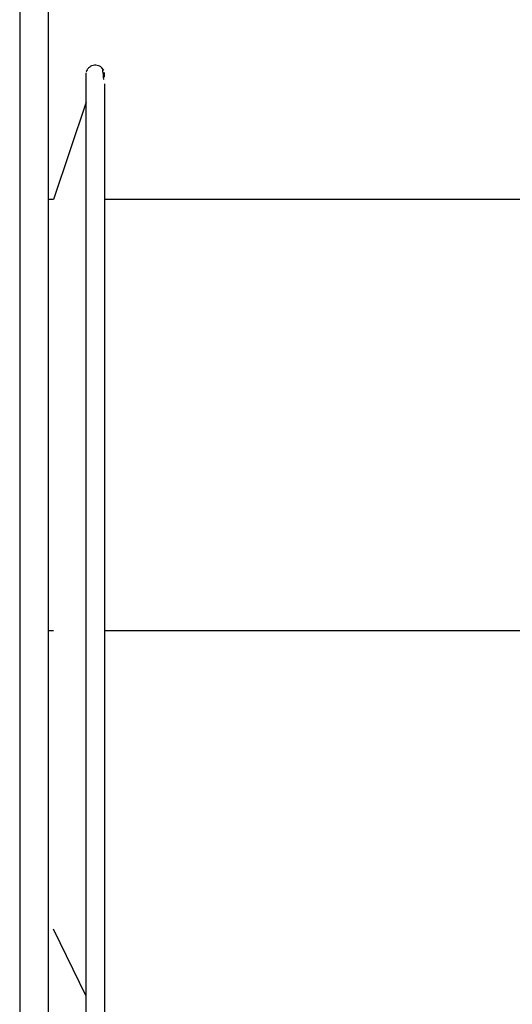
# Paper-space layout '_Posterior' of a CAD drawing. Header units: inches. Extents: x -3.7 to 0.35, y -5.11 to 4.22.
# Tile 5 of 7: x -2.69 to -1.67, y -1.22 to 0.81. Entities that reach past the tile are written whole.
import ezdxf

# ---------------------------------------------------------------- set-up
doc = ezdxf.new("R2010")
doc.units = ezdxf.units.IN
doc.header["$MEASUREMENT"] = 0

psp = doc.layouts.new('_Posterior')

# ---------------------------------------------------------------- linework, layer by layer
at = {"color": 7, "linetype": 'Continuous', "lineweight": 25}
for p, q in [((-2.5118, 0.6872), (-2.5119, 0.697)), ((-2.5496, 0.6356), (-2.6168, 0.4362)), ((-2.6168, 0.4362), (-2.627, 0.4362)), ((-0.7685, 0.4362), (-2.512, 0.4362)), ((-2.627, -0.4496), (-2.6168, -0.4496)), ((-2.512, -0.4496), (-0.7685, -0.4496)), ((-2.5496, -1.2006), (-2.6168, -1.0626))]:
    psp.add_line(p, q, dxfattribs=at)
for points, knots in [([(-2.6861, 4.2138), (-2.6861, 4.2144), (-2.6861, 4.2192), (-2.6861, 4.1985), (-2.6861, 4.1492), (-2.6861, 4.065), (-2.6861, 3.9501), (-2.6861, 3.8045), (-2.6861, 3.6302), (-2.6861, 3.4293), (-2.6861, 3.2045), (-2.6861, 2.9589), (-2.6861, 2.6958), (-2.6861, 2.4188), (-2.6861, 2.1311), (-2.6861, 1.8362), (-2.6861, 1.5372), (-2.6861, 1.2371), (-2.6861, 0.8915), (-2.6861, 0.503), (-2.6861, 0.0767), (-2.6861, -0.3306), (-2.6861, -0.7156), (-2.6861, -1.0767), (-2.6861, -1.4128), (-2.6861, -1.7245), (-2.6861, -1.9208), (-2.6861, -2.0159)], [0, 0, 0, 0, 0.006317, 0.0489615, 0.0920449, 0.135426, 0.1789575, 0.2224889, 0.26587, 0.3089534, 0.351598, 0.393671, 0.4350509, 0.4756285, 0.5153086, 0.5540102, 0.5916673, 0.6282278, 0.6636536, 0.7146009, 0.7629035, 0.8085719, 0.8516553, 0.8922329, 0.9304051, 0.9662865, 1, 1, 1, 1]), ([(-2.627, -1.9961), (-2.627, -1.9022), (-2.627, -1.7084), (-2.627, -1.4006), (-2.627, -1.0688), (-2.627, -0.7123), (-2.627, -0.3321), (-2.627, 0.07), (-2.627, 0.4909), (-2.627, 0.8745), (-2.627, 1.2157), (-2.627, 1.5121), (-2.627, 1.8073), (-2.627, 2.0984), (-2.627, 2.3824), (-2.627, 2.656), (-2.627, 2.9157), (-2.627, 3.1582), (-2.627, 3.3802), (-2.627, 3.5785), (-2.627, 3.7506), (-2.627, 3.8944), (-2.627, 4.0078), (-2.627, 4.091), (-2.627, 4.1397), (-2.627, 4.1601), (-2.627, 4.1554), (-2.627, 4.1548)], [0, 0, 0, 0, 0.0337135, 0.069595, 0.1077673, 0.148345, 0.1914285, 0.237097, 0.2853998, 0.3363472, 0.371773, 0.4083337, 0.4459908, 0.4846925, 0.5243727, 0.5649504, 0.6063303, 0.6484035, 0.6910481, 0.7341317, 0.7775129, 0.8210444, 0.8645759, 0.9079571, 0.9510406, 0.9936853, 1, 1, 1, 1]), ([(-2.5132, 0.7012), (-2.5143, 0.703), (-2.5165, 0.7064), (-2.5214, 0.7098), (-2.5267, 0.7116), (-2.5324, 0.712), (-2.5383, 0.7106), (-2.5436, 0.7073), (-2.5477, 0.7027), (-2.549, 0.699), (-2.5496, 0.6972)], [0, 0, 0, 0, 0.130531, 0.254297, 0.368735, 0.489275, 0.618137, 0.75012, 0.879162, 1, 1, 1, 1]), ([(-2.5496, -1.2433), (-2.5496, -1.1861), (-2.5496, -1.0719), (-2.5496, -0.8684), (-2.5496, -0.651), (-2.5496, -0.4253), (-2.5496, -0.2006), (-2.5496, 0.0145), (-2.5496, 0.2117), (-2.5496, 0.3835), (-2.5496, 0.5236), (-2.5496, 0.6251), (-2.5496, 0.6872), (-2.5496, 0.6926), (-2.5496, 0.6951)], [0, 0, 0, 0, 0.084083, 0.168165, 0.252248, 0.33633, 0.420413, 0.504495, 0.588578, 0.67266, 0.756743, 0.840826, 0.924908, 1, 1, 1, 1]), ([(-2.5133, 0.6826), (-2.5138, 0.6892), (-2.5149, 0.705), (-2.5166, 0.7053), (-2.5176, 0.7055)], [0, 0, 0, 0, 0.419309, 1, 1, 1, 1]), ([(-2.512, 0.6735), (-2.512, 0.6722), (-2.512, 0.6667), (-2.512, 0.6131), (-2.512, 0.5143), (-2.512, 0.3752), (-2.512, 0.2052), (-2.512, 0.0099), (-2.512, -0.2031), (-2.512, -0.4255), (-2.512, -0.649), (-2.512, -0.8642), (-2.512, -1.0657), (-2.512, -1.1788), (-2.512, -1.2354)], [0, 0, 0, 0, 0.025976, 0.114524, 0.203071, 0.291619, 0.380167, 0.468714, 0.557262, 0.645809, 0.734357, 0.822905, 0.911452, 1, 1, 1, 1])]:
    psp.add_open_spline(points, degree=3, knots=knots, dxfattribs=at)

doc.saveas('drawing.dxf')
